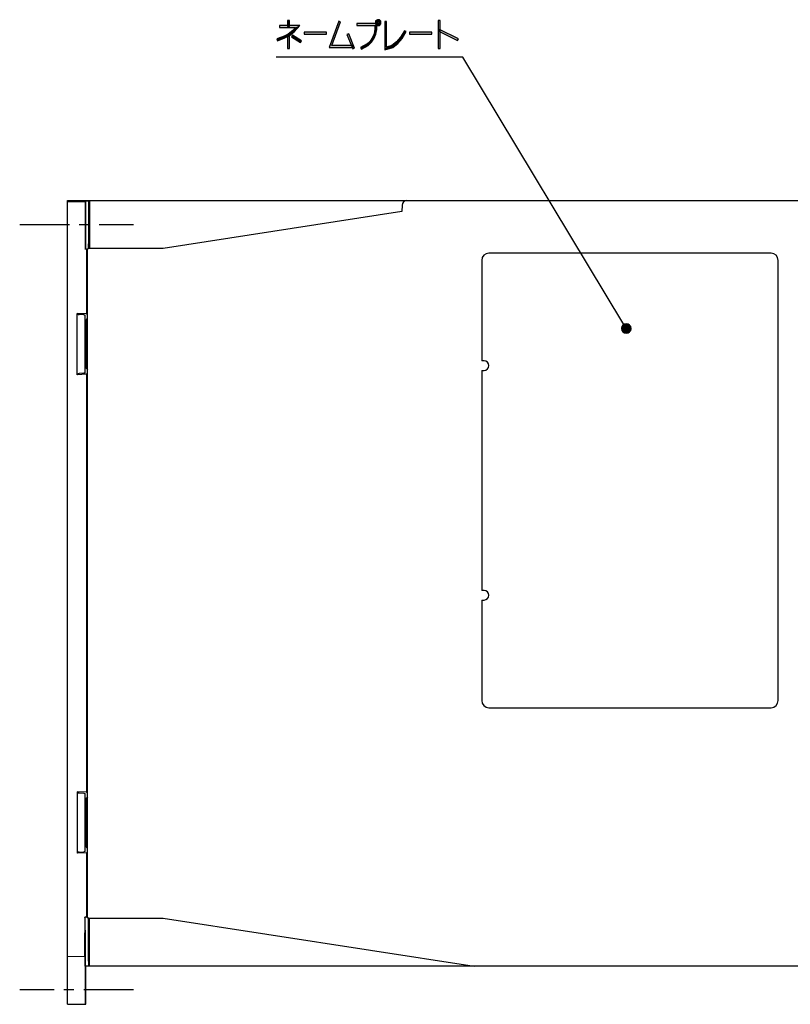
# Model space of a CAD drawing. Header units: millimetres. Extents: x 60 to 816, y 67 to 560.
# Tile 6 of 49: x 60 to 221, y 272 to 478. Entities that reach past the tile are written whole.
import ezdxf

# ---------------------------------------------------------------- set-up
doc = ezdxf.new("R2010")
doc.units = ezdxf.units.MM
doc.header["$LTSCALE"] = 0.327195
doc.linetypes.add('CENTER', pattern=[50.8, 31.75, -6.35, 6.35, -6.35])
for name, color, linetype in [('ALL_AXIS', 7, 'Continuous'), ('ALL_FEATURES', 7, 'Continuous'), ('ALL_NOTE', 7, 'Continuous')]:
    doc.layers.add(name, color=color, linetype=linetype)

# ---------------------------------------------------------------- blocks, each defined once
blk = doc.blocks.new('*X26')
at = {"color": 2, "linetype": 'Continuous', "lineweight": 25}
for p, q in [((0, 0.98), (0.02, 1)), ((0.01, 0.84), (0.17, 1)), ((0.04, 0.72), (0.32, 1)), ((0.08, 0.61), (0.47, 1)), ((0.13, 0.51), (0.62, 1)), ((0.19, 0.42), (0.77, 1)), ((0.25, 0.33), (0.92, 1)), ((0.33, 0.26), (1.07, 1)), ((0.41, 0.19), (1.22, 1)), ((0.5, 0.13), (1.37, 1)), ((0.6, 0.08), (1.52, 1)), ((0.71, 0.04), (1.67, 1)), ((0.83, 0.01), (1.82, 1)), ((0.97, 0), (1.97, 1)), ((1.13, 0.01), (1.99, 0.87)), ((1.32, 0.05), (1.95, 0.68))]:
    blk.add_line(p, q, dxfattribs=at)
blk = doc.blocks.new('*X27')
at = {"color": 2, "linetype": 'Continuous', "lineweight": 25}
for p, q in [((0, 0.14), (0.85, 0.99)), ((0.01, 0), (1.01, 1)), ((0.05, 0.33), (0.66, 0.94)), ((0.16, 0), (1.15, 0.99)), ((0.31, 0), (1.27, 0.96)), ((0.46, 0), (1.38, 0.92)), ((0.61, 0), (1.48, 0.87)), ((0.76, 0), (1.57, 0.81)), ((0.91, 0), (1.66, 0.75)), ((1.06, 0), (1.73, 0.67)), ((1.21, 0), (1.8, 0.59)), ((1.36, 0), (1.86, 0.5)), ((1.51, 0), (1.91, 0.4)), ((1.66, 0), (1.95, 0.29)), ((1.81, 0), (1.98, 0.17)), ((1.96, 0), (1.99, 0.03))]:
    blk.add_line(p, q, dxfattribs=at)

msp = doc.modelspace()

# ---------------------------------------------------------------- hatches: boundary and pattern name
at = {"layer": 'ALL_NOTE', "linetype": 'Continuous', "lineweight": 25}
h = msp.add_hatch(color=2, dxfattribs=at)
h.dxf.hatch_style = 1
h.paths.add_polyline_path([(116.03, 476.4), (116.03, 477.6), (116.43, 477.6), (116.43, 476.4)])
h = msp.add_hatch(color=2, dxfattribs=at)
h.dxf.hatch_style = 1
h.paths.add_polyline_path([(124.71, 472), (126.7, 477.47), (127.08, 477.33), (125.29, 472.4)])
h = msp.add_hatch(color=2, dxfattribs=at)
h.dxf.hatch_style = 1
h.paths.add_polyline_path([(134.43, 477.47), (134.65, 477.73), (134.96, 477.47), (134.83, 477.33)])
h = msp.add_hatch(color=2, dxfattribs=at)
h.dxf.hatch_style = 1
h.paths.add_polyline_path([(134.43, 476.93), (134.43, 477.47), (134.83, 477.33), (134.83, 477.07)])
h = msp.add_hatch(color=2, dxfattribs=at)
h.dxf.hatch_style = 1
h.paths.add_polyline_path([(134.8, 477.8), (135.24, 477.8), (135.06, 477.4), (134.8, 477.4)])
h = msp.add_hatch(color=2, dxfattribs=at)
h.dxf.hatch_style = 1
h.paths.add_polyline_path([(135.24, 477.8), (135.52, 477.47), (135.12, 477.33), (135.06, 477.4)])
h = msp.add_hatch(color=2, dxfattribs=at)
h.dxf.hatch_style = 1
h.paths.add_polyline_path([(135.52, 477.47), (135.52, 476.93), (135.12, 477.07), (135.12, 477.33)])
h = msp.add_hatch(color=2, dxfattribs=at)
h.dxf.hatch_style = 1
h.paths.add_polyline_path([(147.5, 471.8), (147.5, 477.6), (147.9, 477.6), (147.9, 471.8)])
h = msp.add_hatch(color=2, dxfattribs=at)
h.dxf.hatch_style = 1
h.paths.add_polyline_path([(117.68, 476.2), (114.34, 476.2), (114.34, 476.6), (118.56, 476.6)])
h = msp.add_hatch(color=2, dxfattribs=at)
h.dxf.hatch_style = 1
h.paths.add_polyline_path([(116.12, 474.77), (117.12, 475.55), (117.4, 475.25), (116.33, 474.43)])
h = msp.add_hatch(color=2, dxfattribs=at)
h.dxf.hatch_style = 1
h.paths.add_polyline_path([(117.12, 475.55), (117.68, 476.2), (118.56, 476.6), (117.4, 475.25)])
h = msp.add_hatch(color=2, dxfattribs=at)
h.dxf.hatch_style = 1
h.paths.add_polyline_path([(134.26, 476.6), (130.5, 476.6), (130.5, 477), (134.66, 477)])
h = msp.add_hatch(color=2, dxfattribs=at)
h.dxf.hatch_style = 1
h.paths.add_polyline_path([(134.1, 474.86), (134.26, 475.82), (134.66, 475.78), (134.48, 474.74)])
h = msp.add_hatch(color=2, dxfattribs=at)
h.dxf.hatch_style = 1
h.paths.add_polyline_path([(134.26, 475.82), (134.26, 476.6), (134.66, 477), (134.66, 475.78)])
h = msp.add_hatch(color=2, dxfattribs=at)
h.dxf.hatch_style = 1
h.paths.add_polyline_path([(134.71, 476.6), (134.43, 476.93), (134.83, 477.07), (134.9, 477)])
h = msp.add_hatch(color=2, dxfattribs=at)
h.dxf.hatch_style = 1
h.paths.add_polyline_path([(135.24, 476.6), (134.71, 476.6), (134.9, 477), (135.06, 477)])
h = msp.add_hatch(color=2, dxfattribs=at)
h.dxf.hatch_style = 1
h.paths.add_polyline_path([(135.52, 476.93), (135.24, 476.6), (135.06, 477), (135.12, 477.07)])
h = msp.add_hatch(color=2, dxfattribs=at)
h.dxf.hatch_style = 1
h.paths.add_polyline_path([(136.32, 471.53), (136.32, 477.4), (136.72, 477.4), (136.72, 472.07)])
h = msp.add_hatch(color=2, dxfattribs=at)
h.dxf.hatch_style = 1
h.paths.add_polyline_path([(140.82, 475.3), (139.95, 473.88), (139.63, 474.12), (140.48, 475.5)])
h = msp.add_hatch(color=2, dxfattribs=at)
h.dxf.hatch_style = 1
h.paths.add_polyline_path([(151.57, 473.42), (147.61, 475.42), (147.79, 475.78), (151.75, 473.78)])
h = msp.add_hatch(color=2, dxfattribs=at)
h.dxf.hatch_style = 1
h.paths.add_polyline_path([(113.75, 473.79), (115.29, 474.38), (115.45, 474.02), (113.89, 473.41)])
h = msp.add_hatch(color=2, dxfattribs=at)
h.dxf.hatch_style = 1
h.paths.add_polyline_path([(115.29, 474.38), (116.12, 474.77), (116.33, 474.43), (115.45, 474.02)])
h = msp.add_hatch(color=2, dxfattribs=at)
h.dxf.hatch_style = 1
h.paths.add_polyline_path([(116.03, 471.8), (116.03, 474.6), (116.43, 474.6), (116.43, 471.8)])
h = msp.add_hatch(color=2, dxfattribs=at)
h.dxf.hatch_style = 1
h.paths.add_polyline_path([(118.7, 473.03), (116.81, 474.23), (117.02, 474.57), (118.92, 473.37)])
h = msp.add_hatch(color=2, dxfattribs=at)
h.dxf.hatch_style = 1
h.paths.add_polyline_path([(124.14, 474.8), (119.5, 474.8), (119.5, 475.2), (124.14, 475.2)])
h = msp.add_hatch(color=2, dxfattribs=at)
h.dxf.hatch_style = 1
h.paths.add_polyline_path([(129.63, 471.73), (128.43, 474.73), (128.8, 474.87), (130, 471.87)])
h = msp.add_hatch(color=2, dxfattribs=at)
h.dxf.hatch_style = 1
h.paths.add_polyline_path([(133.28, 473.33), (133.77, 474.09), (134.12, 473.91), (133.58, 473.07)])
h = msp.add_hatch(color=2, dxfattribs=at)
h.dxf.hatch_style = 1
h.paths.add_polyline_path([(133.77, 474.09), (134.1, 474.86), (134.48, 474.74), (134.12, 473.91)])
h = msp.add_hatch(color=2, dxfattribs=at)
h.dxf.hatch_style = 1
h.paths.add_polyline_path([(139.95, 473.88), (139.07, 472.85), (138.79, 473.15), (139.63, 474.12)])
h = msp.add_hatch(color=2, dxfattribs=at)
h.dxf.hatch_style = 1
h.paths.add_polyline_path([(146.16, 474.8), (141.51, 474.8), (141.51, 475.2), (146.16, 475.2)])
h = msp.add_hatch(color=2, dxfattribs=at)
h.dxf.hatch_style = 1
h.paths.add_polyline_path([(129.64, 472), (124.71, 472), (125.29, 472.4), (129.64, 472.4)])
h = msp.add_hatch(color=2, dxfattribs=at)
h.dxf.hatch_style = 1
h.paths.add_polyline_path([(131.26, 471.97), (132.62, 472.76), (132.86, 472.44), (131.46, 471.63)])
h = msp.add_hatch(color=2, dxfattribs=at)
h.dxf.hatch_style = 1
h.paths.add_polyline_path([(132.62, 472.76), (133.28, 473.33), (133.58, 473.07), (132.86, 472.44)])
h = msp.add_hatch(color=2, dxfattribs=at)
h.dxf.hatch_style = 1
h.paths.add_polyline_path([(137.99, 472.02), (136.32, 471.53), (136.72, 472.07), (137.81, 472.38)])
h = msp.add_hatch(color=2, dxfattribs=at)
h.dxf.hatch_style = 1
h.paths.add_polyline_path([(139.07, 472.85), (137.99, 472.02), (137.81, 472.38), (138.79, 473.15)])

# ---------------------------------------------------------------- linework, layer by layer
at = {"layer": 'ALL_AXIS', "color": 7, "linetype": 'CENTER', "lineweight": 25}
for p, q in [((60, 435), (83.8, 435)), ((83.8, 275), (60, 275))]:
    msp.add_line(p, q, dxfattribs=at)
at = {"layer": 'ALL_AXIS', "color": 7, "linetype": 'Continuous', "lineweight": 25}
for p, q in [((74, 429.81), (74.22, 429.92)), ((156.6, 427.5), (156.6, 406.5)), ((157.1, 406.5), (156.6, 406.5)), ((156.6, 404.5), (156.6, 358.5)), ((156.6, 404.5), (157.1, 404.5)), ((157.1, 358.5), (156.6, 358.5)), ((156.6, 356.5), (156.6, 335.5)), ((156.6, 356.5), (157.1, 356.5)), ((74.22, 290.08), (74, 290.19)), ((74.38, 281), (74.38, 289.02)), ((74.58, 280), (74.42, 280))]:
    msp.add_line(p, q, dxfattribs=at)
for points in [[(74.35, 430), (74.36, 430.02), (74.37, 430.12), (74.37, 430.28), (74.38, 430.49), (74.38, 430.73), (74.38, 430.98)], [(74.38, 289.02), (74.38, 289.27), (74.38, 289.51), (74.37, 289.72), (74.37, 289.88), (74.36, 289.98), (74.35, 290)], [(74.38, 281), (74.39, 280.74), (74.39, 280.5), (74.39, 280.29), (74.4, 280.13), (74.41, 280.03), (74.42, 280)]]:
    msp.add_lwpolyline(points, dxfattribs=at)
for centre in [(157.1, 405.5), (157.1, 357.5)]:
    msp.add_arc(centre, 1, 270, 90, dxfattribs=at)
at = {"layer": 'ALL_FEATURES', "color": 7, "linetype": 'Continuous', "lineweight": 25}
for p, q in [((70, 272.03), (70, 440)), ((70, 440), (250, 440)), ((70, 439.83), (73.71, 439.83)), ((73.8, 439.91), (73.71, 439.83)), ((73.8, 439.91), (74.38, 439.91)), ((74.38, 439.91), (74.58, 439.96)), ((74.38, 439.91), (74.38, 430.98)), ((74.58, 440), (74.57, 430)), ((139.97, 439.03), (139.92, 437.68)), ((74.49, 437.85), (74.58, 437.89)), ((74.49, 435.59), (74.49, 437.85)), ((74.49, 437.85), (74.58, 437.85)), ((139.92, 437.68), (90, 430)), ((73.7, 429.81), (73.79, 429.98)), ((74, 429.81), (73.7, 429.81)), ((74, 429.81), (74, 416.32)), ((74.2, 291), (74.2, 429)), ((90, 430), (74.23, 430)), ((217.1, 429), (158.1, 429)), ((218.6, 335.5), (218.6, 427.5)), ((72, 403.58), (72, 416.42)), ((72.22, 416.2), (72, 416.42)), ((74, 416.32), (72, 416.42)), ((73.41, 416.1), (72.43, 416.18)), ((73.7, 416), (73.62, 416.08)), ((73.7, 404), (73.7, 416)), ((74, 416.32), (74.2, 416.12)), ((73.7, 415), (73.9, 415)), ((73.9, 415), (74.2, 415.36)), ((73.9, 410.5), (73.9, 415)), ((73.9, 410.5), (73.75, 410.27)), ((73.9, 410.5), (74.04, 410.5)), ((73.9, 405), (73.9, 409.5)), ((73.9, 409.5), (74.04, 409.5)), ((72.22, 403.8), (72, 403.58)), ((74, 403.68), (72, 403.58)), ((73.41, 403.9), (72.43, 403.82)), ((73.7, 404), (73.62, 403.92)), ((73.7, 405), (73.9, 405)), ((73.9, 405), (74.2, 404.64)), ((74.2, 403.88), (74, 403.68)), ((74, 403.68), (74, 316.32)), ((158.1, 334), (217.1, 334)), ((72, 316.42), (72, 303.58)), ((72, 316.42), (72.22, 316.2)), ((74, 316.32), (72, 316.42)), ((72.43, 316.18), (73.41, 316.1)), ((73.62, 316.08), (73.7, 316)), ((73.7, 304), (73.7, 316)), ((73.9, 315), (73.7, 315)), ((74.2, 315.36), (73.9, 315)), ((73.9, 315), (73.9, 310.5)), ((74, 316.32), (74.2, 316.12)), ((73.9, 310.5), (73.75, 310.27)), ((73.9, 310.5), (74.04, 310.5)), ((73.9, 309.5), (73.9, 305)), ((73.9, 309.5), (74.04, 309.5)), ((73.9, 305), (73.7, 305)), ((74.2, 304.64), (73.9, 305)), ((72, 303.58), (72.22, 303.8)), ((74, 303.68), (72, 303.58)), ((72.43, 303.82), (73.41, 303.9)), ((73.62, 303.92), (73.7, 304)), ((74.2, 303.88), (74, 303.68)), ((74, 303.68), (74, 290.19)), ((73.7, 290.02), (73.62, 290.19)), ((73.62, 290.19), (73.62, 282.35)), ((74, 290.19), (73.62, 290.19)), ((73.71, 282), (73.71, 289.27)), ((74.23, 290), (90, 290)), ((74.58, 280), (74.57, 290)), ((90, 290), (155, 280)), ((73.69, 285), (73.69, 275.08)), ((74.49, 282.64), (74.49, 284.01)), ((74.58, 284.54), (74.51, 284.51)), ((70, 282.03), (73.64, 282)), ((73.71, 280.74), (73.71, 282)), ((74.58, 282.11), (74.51, 282.14)), ((74.42, 280), (73.72, 280)), ((73.8, 272), (73.8, 280)), ((250, 280), (74.58, 280)), ((70, 272.03), (73.8, 272)), ((73.72, 272.08), (73.8, 272))]:
    msp.add_line(p, q, dxfattribs=at)
for points in [[(73.71, 439.83), (73.71, 439.79), (73.71, 439.69), (73.71, 439.53), (73.71, 439.32), (73.7, 439.08), (73.7, 429.81)], [(73.79, 429.98), (73.79, 430.02), (73.8, 430.12), (73.8, 430.28), (73.8, 430.49), (73.8, 430.73), (73.8, 439.91)], [(73.73, 435), (73.73, 435.52), (73.74, 436.02), (73.74, 436.47), (73.74, 436.86), (73.75, 437.17), (73.75, 437.38), (73.75, 437.49), (73.76, 437.5)], [(73.76, 437.5), (73.76, 437.49), (73.76, 437.38), (73.77, 437.17), (73.77, 436.86), (73.77, 436.47), (73.78, 436.02), (73.78, 435.52), (73.78, 435)], [(73.76, 432.5), (73.75, 432.51), (73.75, 432.62), (73.75, 432.83), (73.74, 433.14), (73.74, 433.53), (73.74, 433.98), (73.73, 434.48), (73.73, 435)], [(73.78, 435), (73.78, 434.48), (73.78, 433.98), (73.77, 433.53), (73.77, 433.14), (73.77, 432.83), (73.76, 432.62), (73.76, 432.51), (73.76, 432.5)], [(74.51, 434.49), (74.5, 434.73), (74.5, 434.96), (74.49, 435.18), (74.49, 435.39), (74.49, 435.59)], [(74.2, 429), (74.2, 429.38), (74.21, 429.71), (74.22, 429.92), (74.23, 430)], [(72.22, 416.2), (72.25, 416.19), (72.32, 416.19), (72.43, 416.18)], [(73.41, 416.1), (73.52, 416.09), (73.59, 416.09), (73.62, 416.08)], [(73.75, 410.27), (73.7, 410), (73.75, 409.73), (73.9, 409.5)], [(74.04, 409.5), (74.04, 409.54), (74.04, 409.65), (74.05, 409.82), (74.05, 410), (74.05, 410.18), (74.04, 410.34), (74.04, 410.46), (74.04, 410.5)], [(72.43, 403.82), (72.32, 403.81), (72.25, 403.81), (72.22, 403.8)], [(73.62, 403.92), (73.59, 403.91), (73.52, 403.91), (73.41, 403.9)], [(72.22, 316.2), (72.25, 316.19), (72.32, 316.19), (72.43, 316.18)], [(73.41, 316.1), (73.52, 316.09), (73.59, 316.09), (73.62, 316.08)], [(73.75, 310.27), (73.7, 310), (73.75, 309.73), (73.9, 309.5)], [(74.04, 309.5), (74.04, 309.54), (74.04, 309.65), (74.05, 309.82), (74.05, 310), (74.05, 310.18), (74.04, 310.34), (74.04, 310.46), (74.04, 310.5)], [(72.43, 303.82), (72.32, 303.81), (72.25, 303.81), (72.22, 303.8)], [(73.62, 303.92), (73.59, 303.91), (73.52, 303.91), (73.41, 303.9)], [(74.23, 290), (74.22, 290.08), (74.21, 290.29), (74.2, 290.62), (74.2, 291)], [(73.71, 289.27), (73.71, 289.51), (73.71, 289.72), (73.71, 289.88), (73.71, 289.98), (73.7, 290.02)], [(73.65, 285), (73.65, 285.52), (73.65, 286.02), (73.65, 286.47), (73.65, 286.86), (73.66, 287.17), (73.66, 287.38), (73.67, 287.49), (73.67, 287.51)], [(73.67, 287.51), (73.67, 287.49), (73.68, 287.38), (73.68, 287.17), (73.68, 286.86), (73.69, 286.47), (73.69, 286.02), (73.69, 285.52), (73.69, 285)], [(73.65, 282.1), (73.65, 282.21), (73.65, 282.35), (73.65, 285)], [(74.49, 284.01), (74.49, 284.16), (74.49, 284.3), (74.5, 284.41), (74.5, 284.48), (74.51, 284.51)], [(73.62, 282.35), (73.62, 282.21), (73.62, 282.1), (73.62, 282.03), (73.62, 282)], [(73.64, 282), (73.64, 282.03), (73.65, 282.1)], [(74.51, 282.14), (74.5, 282.17), (74.5, 282.24), (74.49, 282.35), (74.49, 282.49), (74.49, 282.64)], [(73.72, 280), (73.72, 280.03), (73.72, 280.13), (73.72, 280.29), (73.71, 280.5), (73.71, 280.74)], [(73.69, 275.08), (73.69, 274.5), (73.69, 273.94), (73.7, 273.43), (73.7, 272.97), (73.7, 272.6), (73.71, 272.32), (73.71, 272.15), (73.72, 272.08)]]:
    msp.add_lwpolyline(points, dxfattribs=at)
for centre, radius, start, end in [((140.97, 439), 1, 90, 178), ((158.1, 427.5), 1.5, 90, 180), ((217.1, 427.5), 1.5, 0, 90), ((158.1, 335.5), 1.5, 180, 270), ((217.1, 335.5), 1.5, 270, 0)]:
    msp.add_arc(centre, radius, start, end, dxfattribs=at)
at = {"layer": 'ALL_NOTE', "color": 2, "linetype": 'Continuous', "lineweight": 25}
for p, q in [((116.03, 477.6), (116.03, 476.4)), ((116.43, 477.6), (116.03, 477.6)), ((116.43, 476.4), (116.43, 477.6)), ((126.7, 477.47), (124.71, 472)), ((127.08, 477.33), (126.7, 477.47)), ((134.65, 477.73), (134.43, 477.47)), ((134.43, 477.47), (134.43, 476.93)), ((134.96, 477.47), (134.65, 477.73)), ((135.24, 477.8), (134.8, 477.8)), ((134.8, 477.8), (134.8, 477.4)), ((134.83, 477.33), (134.96, 477.47)), ((135.52, 477.47), (135.24, 477.8)), ((135.52, 476.93), (135.52, 477.47)), ((147.5, 477.6), (147.5, 471.8)), ((147.9, 477.6), (147.5, 477.6)), ((147.9, 471.8), (147.9, 477.6)), ((118.56, 476.6), (114.34, 476.6)), ((114.34, 476.6), (114.34, 476.2)), ((114.34, 476.2), (117.68, 476.2)), ((116.03, 476.4), (116.43, 476.4)), ((117.12, 475.55), (116.12, 474.77)), ((117.68, 476.2), (117.12, 475.55)), ((117.4, 475.25), (118.56, 476.6)), ((125.29, 472.4), (127.08, 477.33)), ((134.66, 477), (130.5, 477)), ((130.5, 477), (130.5, 476.6)), ((130.5, 476.6), (134.26, 476.6)), ((134.26, 475.82), (134.1, 474.86)), ((134.26, 476.6), (134.26, 475.82)), ((134.43, 476.93), (134.71, 476.6)), ((134.48, 474.74), (134.66, 475.78)), ((134.66, 475.78), (134.66, 477)), ((134.71, 476.6), (135.24, 476.6)), ((134.8, 477.4), (135.06, 477.4)), ((134.83, 477.07), (134.83, 477.33)), ((134.9, 477), (134.83, 477.07)), ((135.06, 477), (134.9, 477)), ((135.06, 477.4), (135.12, 477.33)), ((135.12, 477.07), (135.06, 477)), ((135.12, 477.33), (135.12, 477.07)), ((135.24, 476.6), (135.52, 476.93)), ((136.32, 477.4), (136.32, 471.53)), ((136.72, 477.4), (136.32, 477.4)), ((136.72, 472.07), (136.72, 477.4)), ((140.48, 475.5), (139.63, 474.12)), ((140.82, 475.3), (140.48, 475.5)), ((147.79, 475.78), (147.61, 475.42)), ((147.61, 475.42), (151.57, 473.42)), ((151.75, 473.78), (147.79, 475.78)), ((115.29, 474.38), (113.75, 473.79)), ((113.75, 473.79), (113.89, 473.41)), ((113.89, 473.41), (115.45, 474.02)), ((116.12, 474.77), (115.29, 474.38)), ((115.45, 474.02), (116.33, 474.43)), ((116.03, 474.6), (116.03, 471.8)), ((116.43, 474.6), (116.03, 474.6)), ((116.33, 474.43), (117.4, 475.25)), ((116.43, 471.8), (116.43, 474.6)), ((117.02, 474.57), (116.81, 474.23)), ((116.81, 474.23), (118.7, 473.03)), ((118.92, 473.37), (117.02, 474.57)), ((118.7, 473.03), (118.92, 473.37)), ((124.14, 475.2), (119.5, 475.2)), ((119.5, 475.2), (119.5, 474.8)), ((119.5, 474.8), (124.14, 474.8)), ((124.14, 474.8), (124.14, 475.2)), ((128.8, 474.87), (128.43, 474.73)), ((128.43, 474.73), (129.63, 471.73)), ((130, 471.87), (128.8, 474.87)), ((133.77, 474.09), (133.28, 473.33)), ((133.58, 473.07), (134.12, 473.91)), ((134.1, 474.86), (133.77, 474.09)), ((134.12, 473.91), (134.48, 474.74)), ((139.63, 474.12), (138.79, 473.15)), ((139.07, 472.85), (139.95, 473.88)), ((139.95, 473.88), (140.82, 475.3)), ((146.16, 475.2), (141.51, 475.2)), ((141.51, 475.2), (141.51, 474.8)), ((141.51, 474.8), (146.16, 474.8)), ((146.16, 474.8), (146.16, 475.2)), ((151.57, 473.42), (151.75, 473.78)), ((116.03, 471.8), (116.43, 471.8)), ((124.71, 472), (129.64, 472)), ((129.64, 472.4), (125.29, 472.4)), ((129.63, 471.73), (130, 471.87)), ((129.64, 472), (129.64, 472.4)), ((132.62, 472.76), (131.26, 471.97)), ((131.26, 471.97), (131.46, 471.63)), ((131.46, 471.63), (132.86, 472.44)), ((133.28, 473.33), (132.62, 472.76)), ((132.86, 472.44), (133.58, 473.07)), ((136.32, 471.53), (137.99, 472.02)), ((137.81, 472.38), (136.72, 472.07)), ((138.79, 473.15), (137.81, 472.38)), ((137.99, 472.02), (139.07, 472.85)), ((147.5, 471.8), (147.9, 471.8)), ((152.18, 470), (113.65, 470)), ((152.68, 470), (152.18, 470)), ((186.31, 414.12), (152.68, 470))]:
    msp.add_line(p, q, dxfattribs=at)
for start, end in [(0, 180), (180, 0)]:
    msp.add_arc((186.83, 413.26), 1, start, end, dxfattribs=at)

# ---------------------------------------------------------------- block references
for name, p in [('*X27', (185.84, 413.26)), ('*X26', (185.83, 412.26))]:
    msp.add_blockref(name, p, dxfattribs=at)

doc.saveas('drawing.dxf')
